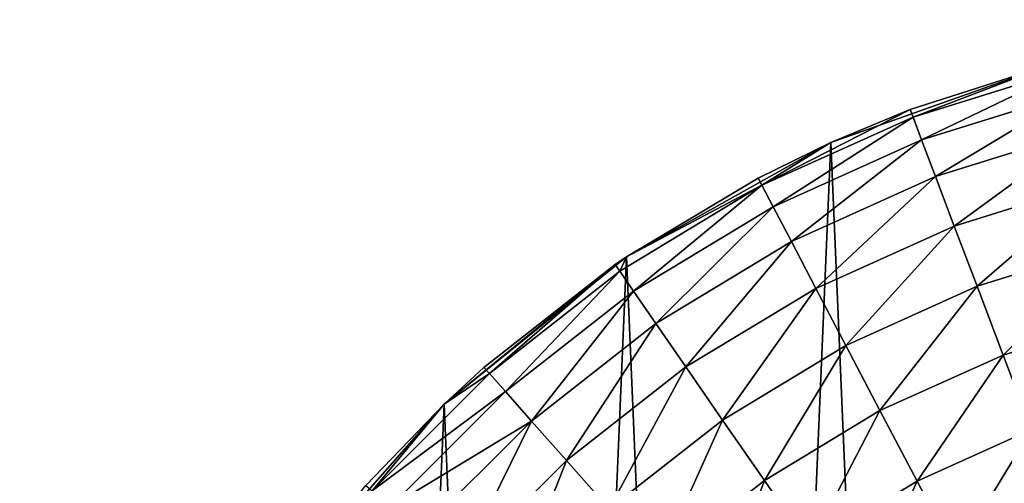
# Model space of a CAD drawing. Header units: millimetres. Extents: x 0 to 2133, y 0 to 2087.
# Tile 52 of 256: x 136 to 154, y 1619 to 1628. Entities that reach past the tile are written whole.
import ezdxf

# ---------------------------------------------------------------- set-up
doc = ezdxf.new("R2010")
doc.units = ezdxf.units.MM
doc.header["$LTSCALE"] = 25.4
doc.layers.get('0').update_dxf_attribs({"true_color": 0xff5454})

# ---------------------------------------------------------------- blocks, each defined once
blk = doc.blocks.new('COSMO-S-3382-4917.STL#2')
at = {"color": 18, "true_color": 0x000000}
mesh = blk.add_polyface(dxfattribs=at)
corners = [(-20.168, 1669.88, 4.129), (-19.796, 1661.1, 4.129), (-20.356, 1665.474, 4.129), (-19.239, 1674.191, 4.129), (-18.504, 1656.884, 4.129), (-17.595, 1678.283, 4.129), (-16.519, 1652.946, 4.129), (-15.283, 1682.038, 4.129), (-13.897, 1649.4, 4.129), (-12.369, 1685.349, 4.129), (-10.713, 1646.349, 4.129), (-8.938, 1688.119, 4.129), (-7.059, 1643.88, 4.129), (-5.089, 1690.27, 4.129), (-3.041, 1642.063, 4.129), (-0.931, 1691.739, 4.129), (1.227, 1640.952, 4.129), (3.416, 1692.484, 4.129), (5.621, 1640.578, 4.129), (5.621, 1692.578, 4.129), (7.826, 1692.484, 4.129), (10.015, 1640.952, 4.129), (12.172, 1691.739, 4.129), (14.283, 1642.063, 4.129), (16.33, 1690.27, 4.129), (18.301, 1643.88, 4.129), (20.18, 1688.119, 4.129), (21.955, 1646.349, 4.129), (23.611, 1685.349, 4.129), (25.138, 1649.4, 4.129), (26.525, 1682.038, 4.129), (27.761, 1652.946, 4.129), (28.837, 1678.283, 4.129), (29.746, 1656.884, 4.129), (30.481, 1674.191, 4.129), (31.037, 1661.1, 4.129), (31.41, 1669.88, 4.129), (31.597, 1665.474, 4.129)]
mesh.append_faces([[corners[k] for k in face] for face in [(0, 1, 2), (35, 36, 37)]], dxfattribs={"vtx0": -1, "color": 18})
mesh.append_faces([[corners[k] for k in face] for face in [(1, 3, 4), (4, 5, 6), (6, 7, 8), (8, 9, 10), (10, 11, 12), (12, 13, 14), (14, 15, 16), (16, 17, 18), (18, 20, 21), (21, 22, 23), (23, 24, 25), (25, 26, 27), (27, 28, 29), (29, 30, 31), (31, 32, 33), (33, 34, 35)]], dxfattribs={"vtx0": -1, "vtx1": -1, "color": 18})
mesh.append_faces([[corners[k] for k in face] for face in [(1, 0, 3), (4, 3, 5), (6, 5, 7), (8, 7, 9), (10, 9, 11), (12, 11, 13), (14, 13, 15), (16, 15, 17), (18, 17, 19), (18, 19, 20), (21, 20, 22), (23, 22, 24), (25, 24, 26), (27, 26, 28), (29, 28, 30), (31, 30, 32), (33, 32, 34), (35, 34, 36)]], dxfattribs={"vtx0": -1, "vtx2": -1, "color": 18})
mesh = blk.add_polyface(dxfattribs=at)
corners = [(-3.599, 1690.888, 20.629), (-0.931, 1691.739, 4.129), (-5.089, 1690.27, 4.129)]
mesh.append_faces([[corners[k] for k in face] for face in [(0, 1, 2)]], dxfattribs={"color": 18})
mesh = blk.add_polyface(dxfattribs=at)
corners = [(-0.931, 1691.739, 20.629), (-0.931, 1691.739, 4.129), (-3.599, 1690.888, 20.629)]
mesh.append_faces([[corners[k] for k in face] for face in [(0, 1, 2)]], dxfattribs={"color": 18})
mesh = blk.add_polyface(dxfattribs=at)
corners = [(-3.544, 1690.745, 22.19), (-0.931, 1691.739, 20.629), (-3.599, 1690.888, 20.629)]
mesh.append_faces([[corners[k] for k in face] for face in [(0, 1, 2)]], dxfattribs={"color": 18})
mesh = blk.add_polyface(dxfattribs=at)
corners = [(-0.565, 1691.673, 22.19), (-0.931, 1691.739, 20.629), (-3.544, 1690.745, 22.19)]
mesh.append_faces([[corners[k] for k in face] for face in [(0, 1, 2)]], dxfattribs={"color": 18})
mesh = blk.add_polyface(dxfattribs=at)
corners = [(-3.383, 1690.319, 23.691), (-0.565, 1691.673, 22.19), (-3.544, 1690.745, 22.19), (-0.456, 1691.231, 23.691)]
mesh.append_faces([[corners[k] for k in face] for face in [(0, 1, 2), (1, 0, 3)]], dxfattribs={"vtx0": -1, "color": 18})
mesh = blk.add_polyface(dxfattribs=at)
corners = [(-3.121, 1689.628, 25.074), (-0.456, 1691.231, 23.691), (-3.383, 1690.319, 23.691), (-0.279, 1690.513, 25.074)]
mesh.append_faces([[corners[k] for k in face] for face in [(0, 1, 2), (1, 0, 3)]], dxfattribs={"vtx0": -1, "color": 18})
mesh = blk.add_polyface(dxfattribs=at)
corners = [(-3.544, 1690.745, 22.19), (-3.599, 1690.888, 20.629), (-6.39, 1689.464, 22.19)]
mesh.append_faces([[corners[k] for k in face] for face in [(0, 1, 2)]], dxfattribs={"color": 18})
mesh = blk.add_polyface(dxfattribs=at)
corners = [(-6.39, 1689.464, 22.19), (-3.599, 1690.888, 20.629), (-5.089, 1690.27, 20.629)]
mesh.append_faces([[corners[k] for k in face] for face in [(0, 1, 2)]], dxfattribs={"color": 18})
mesh = blk.add_polyface(dxfattribs=at)
corners = [(-6.179, 1689.061, 23.691), (-3.544, 1690.745, 22.19), (-6.39, 1689.464, 22.19), (-3.383, 1690.319, 23.691)]
mesh.append_faces([[corners[k] for k in face] for face in [(0, 1, 2), (1, 0, 3)]], dxfattribs={"vtx0": -1, "color": 18})
mesh = blk.add_polyface(dxfattribs=at)
corners = [(-3.599, 1690.888, 20.629), (-5.089, 1690.27, 4.129), (-5.089, 1690.27, 20.629)]
mesh.append_faces([[corners[k] for k in face] for face in [(0, 1, 2)]], dxfattribs={"color": 18})
mesh = blk.add_polyface(dxfattribs=at)
corners = [(-2.768, 1688.698, 26.286), (-0.279, 1690.513, 25.074), (-3.121, 1689.628, 25.074), (-0.041, 1689.547, 26.286)]
mesh.append_faces([[corners[k] for k in face] for face in [(0, 1, 2), (1, 0, 3)]], dxfattribs={"vtx0": -1, "color": 18})
mesh = blk.add_polyface(dxfattribs=at)
corners = [(-6.462, 1689.6, 20.629), (-5.089, 1690.27, 4.129), (-8.938, 1688.119, 4.129)]
mesh.append_faces([[corners[k] for k in face] for face in [(0, 1, 2)]], dxfattribs={"color": 18})
mesh = blk.add_polyface(dxfattribs=at)
corners = [(-5.089, 1690.27, 20.629), (-5.089, 1690.27, 4.129), (-6.462, 1689.6, 20.629)]
mesh.append_faces([[corners[k] for k in face] for face in [(0, 1, 2)]], dxfattribs={"color": 18})
mesh = blk.add_polyface(dxfattribs=at)
corners = [(-6.39, 1689.464, 22.19), (-5.089, 1690.27, 20.629), (-6.462, 1689.6, 20.629)]
mesh.append_faces([[corners[k] for k in face] for face in [(0, 1, 2)]], dxfattribs={"color": 18})
mesh = blk.add_polyface(dxfattribs=at)
corners = [(-5.835, 1688.406, 25.074), (-3.383, 1690.319, 23.691), (-6.179, 1689.061, 23.691), (-3.121, 1689.628, 25.074)]
mesh.append_faces([[corners[k] for k in face] for face in [(0, 1, 2), (1, 0, 3)]], dxfattribs={"vtx0": -1, "color": 18})
mesh = blk.add_polyface(dxfattribs=at)
corners = [(-6.462, 1689.6, 20.629), (-8.938, 1688.119, 4.129), (-8.938, 1688.119, 20.629)]
mesh.append_faces([[corners[k] for k in face] for face in [(0, 1, 2)]], dxfattribs={"color": 18})
mesh = blk.add_polyface(dxfattribs=at)
corners = [(-6.39, 1689.464, 22.19), (-6.462, 1689.6, 20.629), (-8.938, 1688.119, 20.629)]
mesh.append_faces([[corners[k] for k in face] for face in [(0, 1, 2)]], dxfattribs={"color": 18})
mesh = blk.add_polyface(dxfattribs=at)
corners = [(-5.373, 1687.525, 26.286), (-3.121, 1689.628, 25.074), (-5.835, 1688.406, 25.074), (-2.768, 1688.698, 26.286)]
mesh.append_faces([[corners[k] for k in face] for face in [(0, 1, 2), (1, 0, 3)]], dxfattribs={"vtx0": -1, "color": 18})
mesh = blk.add_polyface(dxfattribs=at)
corners = [(-6.39, 1689.464, 22.19), (-8.938, 1688.119, 20.629), (-9.061, 1687.849, 22.19)]
mesh.append_faces([[corners[k] for k in face] for face in [(0, 1, 2)]], dxfattribs={"color": 18})
mesh = blk.add_polyface(dxfattribs=at)
corners = [(-8.803, 1687.474, 23.691), (-6.39, 1689.464, 22.19), (-9.061, 1687.849, 22.19), (-6.179, 1689.061, 23.691)]
mesh.append_faces([[corners[k] for k in face] for face in [(0, 1, 2), (1, 0, 3)]], dxfattribs={"vtx0": -1, "color": 18})
mesh = blk.add_polyface(dxfattribs=at)
corners = [(-2.338, 1687.564, 27.281), (-0.041, 1689.547, 26.286), (-2.768, 1688.698, 26.286), (0.25, 1688.37, 27.281)]
mesh.append_faces([[corners[k] for k in face] for face in [(0, 1, 2), (1, 0, 3)]], dxfattribs={"vtx0": -1, "color": 18})
mesh = blk.add_polyface(dxfattribs=at)
corners = [(-8.383, 1686.866, 25.074), (-6.179, 1689.061, 23.691), (-8.803, 1687.474, 23.691), (-5.835, 1688.406, 25.074)]
mesh.append_faces([[corners[k] for k in face] for face in [(0, 1, 2), (1, 0, 3)]], dxfattribs={"vtx0": -1, "color": 18})
mesh = blk.add_polyface(dxfattribs=at)
corners = [(-4.81, 1686.452, 27.281), (-2.768, 1688.698, 26.286), (-5.373, 1687.525, 26.286), (-2.338, 1687.564, 27.281)]
mesh.append_faces([[corners[k] for k in face] for face in [(0, 1, 2), (1, 0, 3)]], dxfattribs={"vtx0": -1, "color": 18})
mesh = blk.add_polyface(dxfattribs=at)
corners = [(-7.818, 1686.047, 26.286), (-5.835, 1688.406, 25.074), (-8.383, 1686.866, 25.074), (-5.373, 1687.525, 26.286)]
mesh.append_faces([[corners[k] for k in face] for face in [(0, 1, 2), (1, 0, 3)]], dxfattribs={"vtx0": -1, "color": 18})
mesh = blk.add_polyface(dxfattribs=at)
corners = [(-1.848, 1686.271, 28.02), (0.25, 1688.37, 27.281), (-2.338, 1687.564, 27.281), (0.581, 1687.027, 28.02)]
mesh.append_faces([[corners[k] for k in face] for face in [(0, 1, 2), (1, 0, 3)]], dxfattribs={"vtx0": -1, "color": 18})
mesh = blk.add_polyface(dxfattribs=at)
corners = [(-9.149, 1687.975, 20.629), (-8.938, 1688.119, 4.129), (-12.369, 1685.349, 4.129)]
mesh.append_faces([[corners[k] for k in face] for face in [(0, 1, 2)]], dxfattribs={"color": 18})
mesh = blk.add_polyface(dxfattribs=at)
corners = [(-8.938, 1688.119, 20.629), (-8.938, 1688.119, 4.129), (-9.149, 1687.975, 20.629)]
mesh.append_faces([[corners[k] for k in face] for face in [(0, 1, 2)]], dxfattribs={"color": 18})
mesh = blk.add_polyface(dxfattribs=at)
corners = [(-9.061, 1687.849, 22.19), (-8.938, 1688.119, 20.629), (-9.149, 1687.975, 20.629)]
mesh.append_faces([[corners[k] for k in face] for face in [(0, 1, 2)]], dxfattribs={"color": 18})
mesh = blk.add_polyface(dxfattribs=at)
corners = [(-9.149, 1687.975, 20.629), (-12.369, 1685.349, 4.129), (-11.62, 1686.039, 20.629)]
mesh.append_faces([[corners[k] for k in face] for face in [(0, 1, 2)]], dxfattribs={"color": 18})
mesh = blk.add_polyface(dxfattribs=at)
corners = [(-11.518, 1685.924, 22.19), (-9.149, 1687.975, 20.629), (-11.62, 1686.039, 20.629), (-9.061, 1687.849, 22.19)]
mesh.append_faces([[corners[k] for k in face] for face in [(0, 1, 2), (1, 0, 3)]], dxfattribs={"vtx0": -1, "color": 18})
mesh = blk.add_polyface(dxfattribs=at)
corners = [(-11.216, 1685.583, 23.691), (-9.061, 1687.849, 22.19), (-11.518, 1685.924, 22.19), (-8.803, 1687.474, 23.691)]
mesh.append_faces([[corners[k] for k in face] for face in [(0, 1, 2), (1, 0, 3)]], dxfattribs={"vtx0": -1, "color": 18})
mesh = blk.add_polyface(dxfattribs=at)
corners = [(-4.167, 1685.227, 28.02), (-2.338, 1687.564, 27.281), (-4.81, 1686.452, 27.281), (-1.848, 1686.271, 28.02)]
mesh.append_faces([[corners[k] for k in face] for face in [(0, 1, 2), (1, 0, 3)]], dxfattribs={"vtx0": -1, "color": 18})
mesh = blk.add_polyface(dxfattribs=at)
corners = [(-10.726, 1685.03, 25.074), (-8.803, 1687.474, 23.691), (-11.216, 1685.583, 23.691), (-8.383, 1686.866, 25.074)]
mesh.append_faces([[corners[k] for k in face] for face in [(0, 1, 2), (1, 0, 3)]], dxfattribs={"vtx0": -1, "color": 18})
mesh = blk.add_polyface(dxfattribs=at)
corners = [(-7.129, 1685.049, 27.281), (-5.373, 1687.525, 26.286), (-7.818, 1686.047, 26.286), (-4.81, 1686.452, 27.281)]
mesh.append_faces([[corners[k] for k in face] for face in [(0, 1, 2), (1, 0, 3)]], dxfattribs={"vtx0": -1, "color": 18})
mesh = blk.add_polyface(dxfattribs=at)
corners = [(-1.315, 1684.868, 28.476), (0.581, 1687.027, 28.02), (-1.848, 1686.271, 28.02), (0.94, 1685.57, 28.476)]
mesh.append_faces([[corners[k] for k in face] for face in [(0, 1, 2), (1, 0, 3)]], dxfattribs={"vtx0": -1, "color": 18})
mesh = blk.add_polyface(dxfattribs=at)
corners = [(-10.066, 1684.285, 26.286), (-8.383, 1686.866, 25.074), (-10.726, 1685.03, 25.074), (-7.818, 1686.047, 26.286)]
mesh.append_faces([[corners[k] for k in face] for face in [(0, 1, 2), (1, 0, 3)]], dxfattribs={"vtx0": -1, "color": 18})
mesh = blk.add_polyface(dxfattribs=at)
corners = [(-6.343, 1683.911, 28.02), (-4.81, 1686.452, 27.281), (-7.129, 1685.049, 27.281), (-4.167, 1685.227, 28.02)]
mesh.append_faces([[corners[k] for k in face] for face in [(0, 1, 2), (1, 0, 3)]], dxfattribs={"vtx0": -1, "color": 18})
mesh = blk.add_polyface(dxfattribs=at)
corners = [(-3.469, 1683.898, 28.476), (-1.848, 1686.271, 28.02), (-4.167, 1685.227, 28.02), (-1.315, 1684.868, 28.476)]
mesh.append_faces([[corners[k] for k in face] for face in [(0, 1, 2), (1, 0, 3)]], dxfattribs={"vtx0": -1, "color": 18})
mesh = blk.add_polyface(dxfattribs=at)
corners = [(-11.518, 1685.924, 22.19), (-12.369, 1685.349, 20.629), (-13.725, 1683.717, 22.19)]
mesh.append_faces([[corners[k] for k in face] for face in [(0, 1, 2)]], dxfattribs={"color": 18})
mesh = blk.add_polyface(dxfattribs=at)
corners = [(-11.216, 1685.583, 23.691), (-13.725, 1683.717, 22.19), (-13.385, 1683.415, 23.691), (-11.518, 1685.924, 22.19)]
mesh.append_faces([[corners[k] for k in face] for face in [(0, 1, 2), (1, 0, 3)]], dxfattribs={"vtx0": -1, "color": 18})
mesh = blk.add_polyface(dxfattribs=at)
corners = [(-11.62, 1686.039, 20.629), (-12.369, 1685.349, 4.129), (-12.369, 1685.349, 20.629)]
mesh.append_faces([[corners[k] for k in face] for face in [(0, 1, 2)]], dxfattribs={"color": 18})
mesh = blk.add_polyface(dxfattribs=at)
corners = [(-11.518, 1685.924, 22.19), (-11.62, 1686.039, 20.629), (-12.369, 1685.349, 20.629)]
mesh.append_faces([[corners[k] for k in face] for face in [(0, 1, 2)]], dxfattribs={"color": 18})
mesh = blk.add_polyface(dxfattribs=at)
corners = [(-9.263, 1683.378, 27.281), (-7.818, 1686.047, 26.286), (-10.066, 1684.285, 26.286), (-7.129, 1685.049, 27.281)]
mesh.append_faces([[corners[k] for k in face] for face in [(0, 1, 2), (1, 0, 3)]], dxfattribs={"vtx0": -1, "color": 18})
mesh = blk.add_polyface(dxfattribs=at)
corners = [(-10.726, 1685.03, 25.074), (-13.385, 1683.415, 23.691), (-12.831, 1682.925, 25.074), (-11.216, 1685.583, 23.691)]
mesh.append_faces([[corners[k] for k in face] for face in [(0, 1, 2), (1, 0, 3)]], dxfattribs={"vtx0": -1, "color": 18})
mesh = blk.add_polyface(dxfattribs=at)
corners = [(-12.369, 1685.349, 4.129), (-15.283, 1682.038, 4.129), (-13.84, 1683.819, 20.629)]
mesh.append_faces([[corners[k] for k in face] for face in [(0, 1, 2)]], dxfattribs={"color": 18})
mesh = blk.add_polyface(dxfattribs=at)
corners = [(-12.369, 1685.349, 4.129), (-13.84, 1683.819, 20.629), (-12.369, 1685.349, 20.629)]
mesh.append_faces([[corners[k] for k in face] for face in [(0, 1, 2)]], dxfattribs={"color": 18})
mesh = blk.add_polyface(dxfattribs=at)
corners = [(-12.369, 1685.349, 20.629), (-13.84, 1683.819, 20.629), (-13.725, 1683.717, 22.19)]
mesh.append_faces([[corners[k] for k in face] for face in [(0, 1, 2)]], dxfattribs={"color": 18})
mesh = blk.add_polyface(dxfattribs=at)
corners = [(-5.491, 1682.676, 28.476), (-4.167, 1685.227, 28.02), (-6.343, 1683.911, 28.02), (-3.469, 1683.898, 28.476)]
mesh.append_faces([[corners[k] for k in face] for face in [(0, 1, 2), (1, 0, 3)]], dxfattribs={"vtx0": -1, "color": 18})
mesh = blk.add_polyface(dxfattribs=at)
corners = [(-12.086, 1682.265, 26.286), (-10.726, 1685.03, 25.074), (-12.831, 1682.925, 25.074), (-10.066, 1684.285, 26.286)]
mesh.append_faces([[corners[k] for k in face] for face in [(0, 1, 2), (1, 0, 3)]], dxfattribs={"vtx0": -1, "color": 18})
mesh = blk.add_polyface(dxfattribs=at)
corners = [(-8.345, 1682.343, 28.02), (-7.129, 1685.049, 27.281), (-9.263, 1683.378, 27.281), (-6.343, 1683.911, 28.02)]
mesh.append_faces([[corners[k] for k in face] for face in [(0, 1, 2), (1, 0, 3)]], dxfattribs={"vtx0": -1, "color": 18})
mesh = blk.add_polyface(dxfattribs=at)
corners = [(-2.744, 1682.516, 28.629), (-1.315, 1684.868, 28.476), (-3.469, 1683.898, 28.476), (-0.762, 1683.408, 28.629)]
mesh.append_faces([[corners[k] for k in face] for face in [(0, 1, 2), (1, 0, 3)]], dxfattribs={"vtx0": -1, "color": 18})
mesh = blk.add_polyface(dxfattribs=at)
corners = [(-12.248, 1664.408, 28.629), (-12.248, 1668.748, 28.629), (-12.379, 1666.578, 28.629), (-11.856, 1662.27, 28.629), (-11.856, 1670.886, 28.629), (-11.783, 1664.749, 28.629), (-11.209, 1660.195, 28.629), (-11.023, 1661.17, 28.629), (-10.317, 1658.213, 28.629), (-9.535, 1657.828, 28.629), (-9.193, 1656.353, 28.629), (-7.384, 1654.868, 28.629), (-7.852, 1654.642, 28.629), (-6.315, 1653.105, 28.629), (-4.665, 1652.42, 28.629), (-4.604, 1651.764, 28.629), (-1.497, 1650.591, 28.629), (-2.744, 1650.64, 28.629), (-0.762, 1649.748, 28.629), (1.982, 1649.46, 28.629), (1.313, 1649.101, 28.629), (3.451, 1648.709, 28.629), (5.621, 1649.078, 28.629), (5.621, 1648.578, 28.629), (7.791, 1648.709, 28.629), (9.259, 1649.46, 28.629), (9.929, 1649.101, 28.629), (12.739, 1650.591, 28.629), (12.004, 1649.748, 28.629), (13.986, 1650.64, 28.629), (15.907, 1652.42, 28.629), (15.846, 1651.764, 28.629), (17.557, 1653.105, 28.629), (18.626, 1654.868, 28.629), (19.094, 1654.642, 28.629), (20.776, 1657.828, 28.629), (20.435, 1656.353, 28.629), (21.559, 1658.213, 28.629), (22.264, 1661.17, 28.629), (22.451, 1660.195, 28.629), (23.025, 1664.749, 28.629), (23.098, 1662.27, 28.629), (23.025, 1668.407, 28.629), (-11.783, 1668.407, 28.629), (-11.209, 1672.961, 28.629), (-11.023, 1671.986, 28.629), (-10.317, 1674.943, 28.629), (-9.535, 1675.328, 28.629), (-9.193, 1676.803, 28.629), (-7.384, 1678.288, 28.629), (-7.852, 1678.514, 28.629), (-6.315, 1680.051, 28.629), (-4.665, 1680.736, 28.629), (-4.604, 1681.392, 28.629), (-1.497, 1682.565, 28.629), (-2.744, 1682.516, 28.629), (-0.762, 1683.408, 28.629), (1.982, 1683.696, 28.629), (1.313, 1684.055, 28.629), (3.451, 1684.447, 28.629), (5.621, 1684.078, 28.629), (5.621, 1684.578, 28.629), (9.259, 1683.696, 28.629), (7.791, 1684.447, 28.629), (9.929, 1684.055, 28.629), (12.739, 1682.565, 28.629), (12.004, 1683.408, 28.629), (13.986, 1682.516, 28.629), (15.907, 1680.736, 28.629), (15.846, 1681.392, 28.629), (17.557, 1680.051, 28.629), (18.626, 1678.288, 28.629), (19.094, 1678.514, 28.629), (20.776, 1675.328, 28.629), (20.435, 1676.803, 28.629), (21.559, 1674.943, 28.629), (22.264, 1671.986, 28.629), (22.451, 1672.961, 28.629), (23.098, 1670.886, 28.629), (23.49, 1664.408, 28.629), (23.49, 1668.748, 28.629), (23.621, 1666.578, 28.629)]
mesh.append_faces([[corners[k] for k in face] for face in [(0, 1, 2), (80, 79, 81)]], dxfattribs={"vtx0": -1, "color": 18})
mesh.append_faces([[corners[k] for k in face] for face in [(1, 3, 4), (5, 6, 7), (7, 8, 9), (9, 10, 11), (11, 13, 14), (14, 15, 16), (16, 18, 19), (19, 21, 22), (22, 24, 25), (25, 26, 27), (27, 29, 30), (30, 32, 33), (33, 34, 35), (35, 37, 38), (38, 39, 40), (40, 41, 42), (4, 43, 44), (43, 4, 5), (44, 45, 46), (46, 47, 48), (48, 49, 50), (50, 49, 51), (51, 52, 53), (53, 54, 55), (55, 54, 56), (56, 57, 58), (58, 57, 59), (59, 60, 61), (61, 62, 63), (63, 62, 64), (64, 65, 66), (66, 65, 67), (67, 68, 69), (69, 68, 70), (70, 71, 72), (72, 73, 74), (74, 73, 75), (75, 76, 77), (77, 42, 78), (78, 79, 80)]], dxfattribs={"vtx0": -1, "vtx1": -1, "color": 18})
mesh.append_faces([[corners[k] for k in face] for face in [(4, 3, 5), (78, 42, 41)]], dxfattribs={"vtx0": -1, "vtx1": -1, "vtx2": -1, "color": 18})
mesh.append_faces([[corners[k] for k in face] for face in [(1, 0, 3), (5, 3, 6), (7, 6, 8), (9, 8, 10), (11, 10, 12), (11, 12, 13), (14, 13, 15), (16, 15, 17), (16, 17, 18), (19, 18, 20), (19, 20, 21), (22, 21, 23), (22, 23, 24), (25, 24, 26), (27, 26, 28), (27, 28, 29), (30, 29, 31), (30, 31, 32), (33, 32, 34), (35, 34, 36), (35, 36, 37), (38, 37, 39), (40, 39, 41), (44, 43, 45), (46, 45, 47), (48, 47, 49), (51, 49, 52), (53, 52, 54), (56, 54, 57), (59, 57, 60), (61, 60, 62), (64, 62, 65), (67, 65, 68), (70, 68, 71), (72, 71, 73), (75, 73, 76), (77, 76, 42), (78, 41, 79)]], dxfattribs={"vtx0": -1, "vtx2": -1, "color": 18})
mesh = blk.add_polyface(dxfattribs=at)
corners = [(-11.179, 1681.461, 27.281), (-10.066, 1684.285, 26.286), (-12.086, 1682.265, 26.286), (-9.263, 1683.378, 27.281)]
mesh.append_faces([[corners[k] for k in face] for face in [(0, 1, 2), (1, 0, 3)]], dxfattribs={"vtx0": -1, "color": 18})
mesh = blk.add_polyface(dxfattribs=at)
corners = [(-7.35, 1681.219, 28.476), (-6.343, 1683.911, 28.02), (-8.345, 1682.343, 28.02), (-5.491, 1682.676, 28.476)]
mesh.append_faces([[corners[k] for k in face] for face in [(0, 1, 2), (1, 0, 3)]], dxfattribs={"vtx0": -1, "color": 18})
mesh = blk.add_polyface(dxfattribs=at)
corners = [(-4.604, 1681.392, 28.629), (-3.469, 1683.898, 28.476), (-5.491, 1682.676, 28.476), (-2.744, 1682.516, 28.629)]
mesh.append_faces([[corners[k] for k in face] for face in [(0, 1, 2), (1, 0, 3)]], dxfattribs={"vtx0": -1, "color": 18})

msp = doc.modelspace()

# ---------------------------------------------------------------- block references
at = {"color": 0}
msp.add_blockref('COSMO-S-3382-4917.STL#2', (156.122, -64.446, -4.129), dxfattribs=at)

doc.saveas('drawing.dxf')
